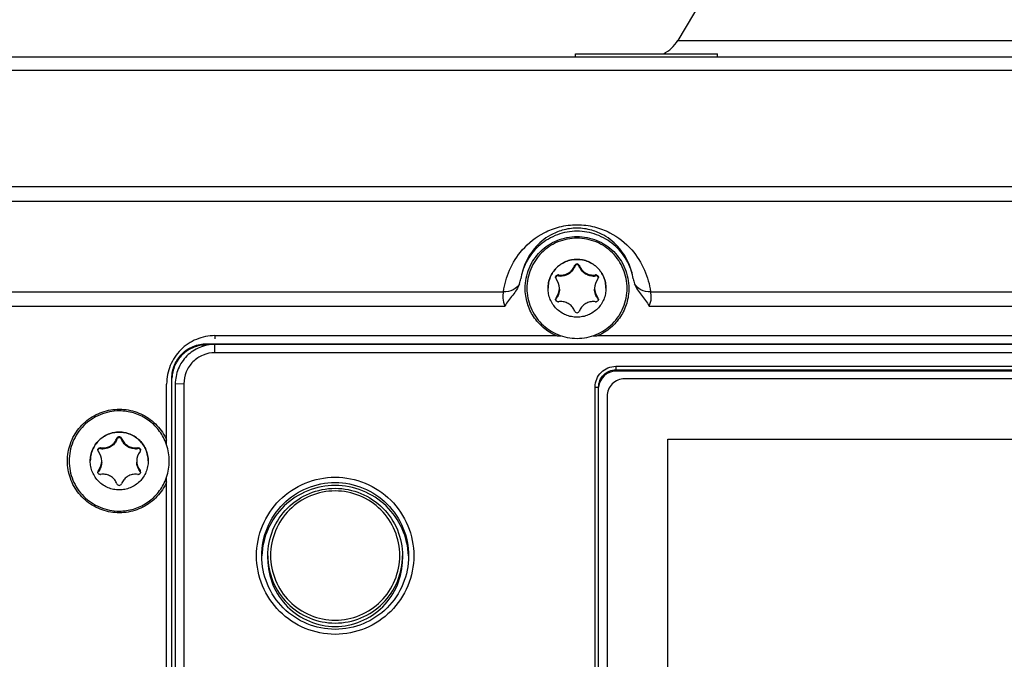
# Model space of a CAD drawing. Header units: millimetres. Extents: x 0 to 420, y 0 to 297.
# Tile 22 of 82: x 105 to 122, y 137 to 148. Entities that reach past the tile are written whole.
import ezdxf

# ---------------------------------------------------------------- set-up
doc = ezdxf.new("R2010")
doc.units = ezdxf.units.MM
doc.header["$LTSCALE"] = 23.1
doc.layers.get('0').update_dxf_attribs({"linetype": 'CONTINUOUS'})
doc.layers.add('06___PRT_ALL_SURFS', color=7, linetype='CONTINUOUS')

msp = doc.modelspace()

# ---------------------------------------------------------------- linework, layer by layer
at = {"color": 7, "linetype": 'Continuous'}
for p, q in [((116.3581, 148.5984), (115.9389, 147.8997)), ((115.9389, 147.8997), (130.4393, 147.8997)), ((148.5444, 147.6084), (97.8338, 147.6084)), ((114.1619, 147.6714), (116.6279, 147.6714)), ((114.1619, 147.6114), (114.1619, 147.6714)), ((116.6279, 147.6114), (114.1619, 147.6114)), ((116.6279, 147.6114), (116.6279, 147.6714)), ((148.5444, 147.3768), (97.8338, 147.3768)), ((97.8338, 145.3645), (148.5444, 145.3645)), ((97.8338, 145.1144), (148.5444, 145.1144)), ((114.1496, 143.9943), (114.1496, 143.9791)), ((114.2286, 143.9943), (114.2286, 143.9791)), ((113.8661, 143.8307), (113.8661, 143.8155)), ((114.5122, 143.8307), (114.5122, 143.8155)), ((102.6819, 143.5402), (112.912, 143.5402)), ((115.4663, 143.5402), (130.912, 143.5402)), ((102.6819, 143.2902), (112.9369, 143.2902)), ((113.8266, 143.4351), (113.8266, 143.4199)), ((114.5517, 143.4351), (114.5517, 143.4199)), ((115.4414, 143.2902), (130.9369, 143.2902)), ((107.9022, 142.7772), (113.825, 142.7772)), ((107.9022, 142.7772), (107.9022, 142.7248)), ((114.5532, 142.7772), (131.825, 142.7772)), ((107.7541, 142.6371), (138.6241, 142.6371)), ((107.7541, 142.6371), (107.7541, 142.6162)), ((107.791, 142.6162), (107.7541, 142.6162)), ((138.4761, 142.6262), (107.9022, 142.6262)), ((107.9022, 142.4816), (107.9022, 142.6262)), ((138.4761, 142.4816), (107.9022, 142.4816)), ((114.8641, 142.2458), (131.5141, 142.2458)), ((114.8641, 142.2458), (114.8641, 142.1617)), ((114.8641, 142.1837), (131.5141, 142.1837)), ((131.5141, 142.1617), (114.8641, 142.1617)), ((107.0622, 140.8823), (107.0622, 141.9378)), ((107.1541, 128.5757), (107.1541, 142.0375)), ((107.3622, 141.9419), (107.2122, 141.9367)), ((107.2122, 141.9367), (107.2122, 128.7707)), ((107.3622, 141.9419), (107.3622, 128.776)), ((131.3641, 142.0278), (115.0141, 142.0278)), ((114.5041, 141.886), (114.5641, 141.8839)), ((114.5041, 128.8319), (114.5041, 141.886)), ((114.5641, 128.8298), (114.5641, 141.8839)), ((114.7141, 141.728), (114.7141, 128.9857)), ((106.1996, 140.9961), (106.1996, 140.9809)), ((106.2786, 140.9961), (106.2786, 140.9809)), ((115.7641, 140.9784), (130.6141, 140.9784)), ((115.7641, 129.7353), (115.7641, 140.9784)), ((105.9161, 140.8325), (105.9161, 140.8173)), ((106.5622, 140.8325), (106.5622, 140.8173)), ((105.8766, 140.4369), (105.8766, 140.4218)), ((106.6017, 140.4369), (106.6017, 140.4218)), ((107.0622, 130.3887), (107.0622, 140.3193)), ((108.8191, 138.8992), (108.8191, 138.9579)), ((111.1591, 138.9579), (111.1591, 138.8992))]:
    msp.add_line(p, q, dxfattribs=at)
for centre, radius, start, end in [((115.4244, 148.2084), 0.6, 296.25441, 329.03624), ((114.1891, 143.9791), 0.0423, 20.97695, 159.02305), ((113.8594, 143.7888), 0.0424, 80.96467, 89.99301), ((113.8587, 143.774), 0.0421, 79.9427, 89.04353), ((113.907, 144.0879), 0.2604, 260.96467, 269.99301), ((113.911, 144.0683), 0.2567, 259.92719, 269.09872), ((114.4713, 144.0879), 0.2604, 270.00699, 279.03533), ((114.4672, 144.0688), 0.2573, 270.9109, 280.0632), ((114.5188, 143.7888), 0.0424, 90.00699, 99.03533), ((114.5195, 143.774), 0.0421, 90.95608, 100.05691), ((112.7542, 143.8393), 0.4648, 339.7954, 350.53228), ((113.8594, 143.7889), 0.0422, 179.98538, 219.07105), ((113.8597, 143.7742), 0.0426, 162.49854, 169.756), ((113.625, 143.5987), 0.2596, 320.93222, 39.06778), ((114.7532, 143.5987), 0.2596, 140.93222, 219.06778), ((114.5189, 143.7889), 0.0422, 320.92895, 0.0146), ((114.5185, 143.7742), 0.0426, 10.28944, 17.82732), ((115.6241, 143.8393), 0.4649, 189.46894, 200.20398), ((113.8594, 143.4085), 0.0422, 140.92895, 180.0146), ((113.8583, 143.3937), 0.0412, 165.44627, 169.94644), ((113.8582, 143.3938), 0.041, 157.17708, 165.44866), ((113.8581, 143.3938), 0.0409, 140.29126, 157.15702), ((113.8594, 143.4086), 0.0424, 270.00699, 279.03533), ((113.907, 143.1095), 0.2604, 90.00699, 99.03533), ((114.4713, 143.1095), 0.2604, 80.96467, 89.99301), ((114.5188, 143.4086), 0.0424, 260.96467, 269.99301), ((114.5189, 143.4085), 0.0422, 359.98538, 39.07105), ((114.5202, 143.3938), 0.0409, 23.04724, 39.70459), ((114.5201, 143.3938), 0.041, 14.8186, 23.02505), ((114.52, 143.3937), 0.0411, 10.06051, 14.82008), ((114.1891, 143.2183), 0.0423, 200.97695, 339.02305), ((114.2386, 172.0171), 29.2429, 269.18969, 269.34972), ((114.1396, 172.018), 29.2437, 270.65028, 270.81031), ((114.864, 141.8618), 0.2999, 89.98422, 175.7823), ((106.2391, 140.981), 0.0423, 20.97695, 159.02305), ((106.2393, 140.6012), 0.8699, 23.48721, 23.81987), ((106.2398, 140.6014), 0.8693, 18.85792, 23.48729), ((105.9094, 140.7908), 0.0422, 179.98538, 219.07105), ((105.9097, 140.776), 0.0426, 162.49854, 169.756), ((105.675, 140.6005), 0.2596, 320.93222, 39.06778), ((105.9094, 140.7906), 0.0424, 80.96467, 89.99301), ((105.9087, 140.7759), 0.0421, 79.9427, 89.04353), ((105.957, 141.0897), 0.2604, 260.96467, 269.99301), ((105.961, 141.0701), 0.2567, 259.92719, 269.09872), ((106.5213, 141.0897), 0.2604, 270.00699, 279.03533), ((106.5172, 141.0707), 0.2573, 270.9109, 280.0632), ((106.8032, 140.6005), 0.2596, 140.93222, 219.06778), ((106.5688, 140.7906), 0.0424, 90.00699, 99.03533), ((106.5695, 140.7759), 0.0421, 90.95608, 100.05691), ((106.5689, 140.7908), 0.0422, 320.92895, 0.0146), ((106.5685, 140.776), 0.0426, 10.28944, 17.82732), ((106.2401, 140.6016), 0.869, 341.14415, 18.85694), ((105.9094, 140.4103), 0.0422, 140.92895, 180.0146), ((105.9083, 140.3955), 0.0412, 165.44627, 169.94644), ((105.9082, 140.3956), 0.041, 157.17708, 165.44866), ((105.9081, 140.3956), 0.0409, 140.29126, 157.15702), ((106.5689, 140.4103), 0.0422, 359.98538, 39.07105), ((106.5702, 140.3956), 0.0409, 23.04724, 39.70459), ((106.5701, 140.3956), 0.041, 14.8186, 23.02505), ((106.57, 140.3956), 0.0411, 10.06051, 14.82008), ((105.9094, 140.4104), 0.0424, 270.00699, 279.03533), ((105.957, 140.1114), 0.2604, 90.00699, 99.03533), ((106.5213, 140.1114), 0.2604, 80.96467, 89.99301), ((106.5688, 140.4104), 0.0424, 260.96467, 269.99301), ((106.2393, 140.6019), 0.8699, 336.18085, 336.49376), ((106.2398, 140.6017), 0.8693, 336.49369, 341.14317), ((106.2391, 140.2201), 0.0423, 200.97695, 339.02305)]:
    msp.add_arc(centre, radius, start, end, dxfattribs=at)
for points, knots in [([(112.912, 143.5402), (112.9293, 143.6679), (113.0022, 143.9299), (113.2339, 144.2984), (113.5514, 144.5494), (113.8886, 144.678), (114.1891, 144.7161), (114.4897, 144.678), (114.8268, 144.5494), (115.1444, 144.2984), (115.3761, 143.9299), (115.4489, 143.6679), (115.4663, 143.5402)], [0, 0, 0, 0, 0.1029322, 0.2140055, 0.3426282, 0.4179887, 0.4999991, 0.5820094, 0.6573698, 0.7859936, 0.8970673, 1, 1, 1, 1]), ([(115.1656, 143.7628), (115.1512, 143.8547), (115.0967, 144.0437), (114.9307, 144.3153), (114.6987, 144.5105), (114.4373, 144.62), (114.1891, 144.6551), (113.941, 144.62), (113.6796, 144.5105), (113.4476, 144.3153), (113.2816, 144.0437), (113.2271, 143.8547), (113.2127, 143.7628)], [0, 0, 0, 0, 0.0978417, 0.2042894, 0.330735, 0.4091392, 0.5000015, 0.5908637, 0.6692676, 0.7957114, 0.9021587, 1, 1, 1, 1]), ([(115.1656, 143.7628), (115.1466, 143.8765), (115.0676, 144.0991), (114.8421, 144.3705), (114.5369, 144.548), (114.1891, 144.6097), (113.8414, 144.548), (113.5361, 144.3705), (113.3106, 144.0991), (113.2317, 143.8765), (113.2127, 143.7628)], [0, 0, 0, 0, 0.1249655, 0.2499544, 0.3749687, 0.5, 0.6250312, 0.7500456, 0.8750344, 1, 1, 1, 1]), ([(113.2891, 143.5997), (113.2891, 143.7167), (113.336, 143.9533), (113.5362, 144.2522), (113.8358, 144.4524), (114.1891, 144.5226), (114.5425, 144.4524), (114.8421, 144.2522), (115.0423, 143.9533), (115.0891, 143.7167), (115.0891, 143.5997)], [0, 0, 0, 0, 0.1249644, 0.2499503, 0.3749649, 0.5, 0.6250351, 0.7500497, 0.8750357, 1, 1, 1, 1]), ([(114.1891, 144.4692), (114.1323, 144.4692), (114.0183, 144.458), (113.8541, 144.4082), (113.7027, 144.3273), (113.57, 144.2185), (113.4611, 144.0859), (113.3802, 143.9346), (113.3303, 143.7705), (113.3191, 143.6566), (113.3191, 143.5997)], [0, 0, 0, 0, 0.1250404, 0.2500692, 0.37509, 0.5000976, 0.6250901, 0.7500687, 0.8750372, 1, 1, 1, 1]), ([(115.0591, 143.5997), (115.0591, 143.6566), (115.0479, 143.7705), (114.9981, 143.9346), (114.9172, 144.0859), (114.8083, 144.2185), (114.6756, 144.3273), (114.5242, 144.4082), (114.36, 144.458), (114.246, 144.4692), (114.1891, 144.4692)], [0, 0, 0, 0, 0.1249627, 0.2499309, 0.3749093, 0.4999015, 0.6249089, 0.74993, 0.8749591, 1, 1, 1, 1]), ([(113.6866, 143.5997), (113.6866, 143.6326), (113.6931, 143.6984), (113.7219, 143.7932), (113.7686, 143.8806), (113.8315, 143.9571), (113.9082, 144.02), (113.9956, 144.0667), (114.0904, 144.0955), (114.1563, 144.1019), (114.1891, 144.1019)], [0, 0, 0, 0, 0.1249624, 0.2499303, 0.3749088, 0.4999015, 0.6249087, 0.7499298, 0.8749571, 1, 1, 1, 1]), ([(114.1891, 144.1009), (114.1563, 144.1009), (114.0906, 144.0944), (113.9958, 144.0657), (113.9085, 144.0192), (113.8319, 143.9565), (113.769, 143.88), (113.7222, 143.7928), (113.6933, 143.6982), (113.6867, 143.6325), (113.6866, 143.5997)], [0, 0, 0, 0, 0.1250406, 0.2500669, 0.375088, 0.500096, 0.6250899, 0.7500695, 0.8750379, 1, 1, 1, 1]), ([(113.9069, 143.8275), (113.9329, 143.8275), (113.9853, 143.8354), (114.0565, 143.8699), (114.1142, 143.924), (114.1403, 143.97), (114.1496, 143.9943)], [0, 0, 0, 0, 0.2500564, 0.500077, 0.7500554, 1, 1, 1, 1]), ([(114.1496, 143.9791), (114.1408, 143.9556), (114.1156, 143.9095), (114.0582, 143.8537), (113.9857, 143.8184), (113.9326, 143.8112), (113.9069, 143.8116)], [0, 0, 0, 0, 0.241001, 0.4955231, 0.7544165, 1, 1, 1, 1]), ([(114.1891, 144.0068), (114.1805, 144.0068), (114.1632, 144.0012), (114.1525, 143.9868), (114.1496, 143.9791)], [0, 0, 0, 0, 0.5139412, 1, 1, 1, 1]), ([(114.1891, 144.1019), (114.222, 144.1019), (114.2878, 144.0955), (114.3826, 144.0667), (114.4701, 144.02), (114.5467, 143.9571), (114.6096, 143.8806), (114.6564, 143.7932), (114.6851, 143.6984), (114.6916, 143.6326), (114.6916, 143.5998)], [0, 0, 0, 0, 0.1250407, 0.250067, 0.375088, 0.5000961, 0.62509, 0.7500695, 0.8750379, 1, 1, 1, 1]), ([(114.6916, 143.5997), (114.6916, 143.6325), (114.685, 143.6982), (114.6561, 143.7928), (114.6093, 143.8801), (114.5464, 143.9565), (114.4698, 144.0192), (114.3824, 144.0657), (114.2877, 144.0944), (114.2219, 144.1009), (114.1891, 144.1009)], [0, 0, 0, 0, 0.1249624, 0.2499303, 0.3749088, 0.4999016, 0.6249088, 0.7499299, 0.8749571, 1, 1, 1, 1]), ([(114.2286, 143.9791), (114.2257, 143.9868), (114.2151, 144.0012), (114.1978, 144.0068), (114.1891, 144.0068)], [0, 0, 0, 0, 0.4860732, 1, 1, 1, 1]), ([(114.2286, 143.9943), (114.2379, 143.97), (114.264, 143.924), (114.3218, 143.8699), (114.393, 143.8354), (114.4453, 143.8275), (114.4713, 143.8275)], [0, 0, 0, 0, 0.2499446, 0.499923, 0.7499436, 1, 1, 1, 1]), ([(114.4713, 143.8116), (114.4457, 143.8112), (114.3925, 143.8184), (114.32, 143.8537), (114.2627, 143.9095), (114.2375, 143.9556), (114.2286, 143.9791)], [0, 0, 0, 0, 0.2455863, 0.5044767, 0.7589982, 1, 1, 1, 1]), ([(113.8171, 143.7889), (113.8171, 143.7944), (113.8193, 143.8056), (113.8287, 143.8196), (113.8428, 143.829), (113.8539, 143.8312), (113.8594, 143.8312)], [0, 0, 0, 0, 0.2499307, 0.4998964, 0.749899, 1, 1, 1, 1]), ([(113.8594, 143.8162), (113.8509, 143.8163), (113.8329, 143.811), (113.8218, 143.7956), (113.8191, 143.787)], [0, 0, 0, 0, 0.4861196, 1, 1, 1, 1]), ([(114.5188, 143.8312), (114.5243, 143.8312), (114.5354, 143.829), (114.5495, 143.8196), (114.5589, 143.8056), (114.5611, 143.7944), (114.5611, 143.7889)], [0, 0, 0, 0, 0.250101, 0.5001037, 0.7500693, 1, 1, 1, 1]), ([(114.5591, 143.7872), (114.5563, 143.7958), (114.5452, 143.811), (114.5273, 143.8163), (114.5188, 143.8162)], [0, 0, 0, 0, 0.5139195, 1, 1, 1, 1]), ([(113.1904, 143.6788), (113.1677, 143.6334), (113.0805, 143.5559), (112.9692, 143.5374), (112.912, 143.5402)], [0, 0, 0, 0, 0.4695658, 1, 1, 1, 1]), ([(113.1904, 143.6788), (113.1636, 143.6062), (113.0968, 143.5083), (112.9995, 143.3885), (112.956, 143.3239), (112.9369, 143.2902)], [0, 0, 0, 0, 0.4992076, 0.7496056, 1, 1, 1, 1]), ([(115.1879, 143.6788), (115.2146, 143.6062), (115.2814, 143.5083), (115.3787, 143.3885), (115.4223, 143.3239), (115.4414, 143.2902)], [0, 0, 0, 0, 0.4992026, 0.7496028, 1, 1, 1, 1]), ([(115.4663, 143.5402), (115.4091, 143.5374), (115.2977, 143.5559), (115.2106, 143.6334), (115.1879, 143.6788)], [0, 0, 0, 0, 0.5304342, 1, 1, 1, 1]), ([(112.912, 143.5402), (112.9021, 143.5037), (112.8917, 143.4175), (112.9159, 143.3327), (112.9369, 143.2902)], [0, 0, 0, 0, 0.4435066, 1, 1, 1, 1]), ([(113.825, 142.7772), (113.7461, 142.8121), (113.5976, 142.9052), (113.4244, 143.1021), (113.3143, 143.34), (113.2891, 143.5135), (113.2891, 143.5997)], [0, 0, 0, 0, 0.2500616, 0.5000731, 0.7500452, 1, 1, 1, 1]), ([(113.3191, 143.5997), (113.3191, 143.5429), (113.3303, 143.429), (113.3802, 143.2649), (113.4611, 143.1136), (113.57, 142.981), (113.7027, 142.8721), (113.8541, 142.7913), (114.0183, 142.7415), (114.1323, 142.7303), (114.1891, 142.7303)], [0, 0, 0, 0, 0.1249627, 0.2499309, 0.3749093, 0.4999015, 0.6249089, 0.74993, 0.8749591, 1, 1, 1, 1]), ([(114.1891, 143.0976), (114.1563, 143.0976), (114.0904, 143.104), (113.9956, 143.1328), (113.9082, 143.1795), (113.8315, 143.2423), (113.7686, 143.3189), (113.7219, 143.4063), (113.6931, 143.5011), (113.6866, 143.5669), (113.6866, 143.5997)], [0, 0, 0, 0, 0.1250407, 0.250067, 0.375088, 0.5000961, 0.62509, 0.7500695, 0.8750379, 1, 1, 1, 1]), ([(113.8846, 143.5817), (113.8846, 143.5515), (113.8743, 143.4928), (113.8445, 143.4414), (113.8266, 143.4199)], [0, 0, 0, 0, 0.5188898, 1, 1, 1, 1]), ([(114.6916, 143.5998), (114.6916, 143.5669), (114.6851, 143.5011), (114.6564, 143.4063), (114.6096, 143.3189), (114.5467, 143.2424), (114.4701, 143.1795), (114.3827, 143.1328), (114.2878, 143.104), (114.222, 143.0976), (114.1891, 143.0976)], [0, 0, 0, 0, 0.1249624, 0.2499303, 0.3749088, 0.4999015, 0.6249087, 0.7499298, 0.8749571, 1, 1, 1, 1]), ([(114.1891, 142.7303), (114.246, 142.7303), (114.36, 142.7415), (114.5242, 142.7913), (114.6756, 142.8721), (114.8083, 142.981), (114.9172, 143.1136), (114.9981, 143.2649), (115.0479, 143.429), (115.0591, 143.5429), (115.0591, 143.5997)], [0, 0, 0, 0, 0.1250404, 0.2500692, 0.37509, 0.5000976, 0.6250901, 0.7500687, 0.8750372, 1, 1, 1, 1]), ([(114.5517, 143.4199), (114.5338, 143.4414), (114.504, 143.4928), (114.4936, 143.5515), (114.4936, 143.5817)], [0, 0, 0, 0, 0.4811094, 1, 1, 1, 1]), ([(115.0891, 143.5997), (115.0892, 143.5135), (115.064, 143.34), (114.9538, 143.1021), (114.7807, 142.9052), (114.6321, 142.8121), (114.5532, 142.7772)], [0, 0, 0, 0, 0.2499557, 0.4999272, 0.7499386, 1, 1, 1, 1]), ([(115.4414, 143.2902), (115.4624, 143.3327), (115.4866, 143.4175), (115.4762, 143.5037), (115.4663, 143.5402)], [0, 0, 0, 0, 0.5564934, 1, 1, 1, 1]), ([(113.8594, 143.3662), (113.8539, 143.3662), (113.8428, 143.3684), (113.8287, 143.3778), (113.8193, 143.3918), (113.8171, 143.403), (113.8171, 143.4085)], [0, 0, 0, 0, 0.250101, 0.5001037, 0.7500693, 1, 1, 1, 1]), ([(114.1496, 143.2031), (114.1403, 143.2274), (114.1142, 143.2734), (114.0565, 143.3275), (113.9853, 143.362), (113.9329, 143.3699), (113.9069, 143.3699)], [0, 0, 0, 0, 0.2499446, 0.499923, 0.7499436, 1, 1, 1, 1]), ([(114.4713, 143.3699), (114.4453, 143.3699), (114.393, 143.362), (114.3218, 143.3275), (114.264, 143.2734), (114.2379, 143.2274), (114.2286, 143.2031)], [0, 0, 0, 0, 0.2500564, 0.500077, 0.7500554, 1, 1, 1, 1]), ([(114.5611, 143.4085), (114.5611, 143.403), (114.5589, 143.3918), (114.5495, 143.3778), (114.5354, 143.3684), (114.5243, 143.3662), (114.5188, 143.3662)], [0, 0, 0, 0, 0.2499307, 0.4998964, 0.749899, 1, 1, 1, 1]), ([(107.9022, 142.7772), (107.7929, 142.7772), (107.572, 142.7335), (107.2928, 142.5467), (107.1059, 142.2677), (107.0622, 142.0469), (107.0622, 141.9378)], [0, 0, 0, 0, 0.2501351, 0.500141, 0.7500643, 1, 1, 1, 1]), ([(107.1541, 142.0375), (107.1541, 142.1155), (107.1854, 142.2732), (107.3189, 142.4725), (107.5183, 142.6059), (107.6761, 142.6371), (107.7541, 142.6371)], [0, 0, 0, 0, 0.249948, 0.4999005, 0.7499112, 1, 1, 1, 1]), ([(107.7541, 142.6162), (107.6778, 142.6162), (107.5236, 142.5864), (107.327, 142.4586), (107.1923, 142.2668), (107.1572, 142.1137), (107.1545, 142.0375)], [0, 0, 0, 0, 0.250076, 0.5000728, 0.7500169, 1, 1, 1, 1]), ([(107.9022, 142.6262), (107.8124, 142.6262), (107.631, 142.5903), (107.4016, 142.4369), (107.2482, 142.2077), (107.2122, 142.0264), (107.2122, 141.9367)], [0, 0, 0, 0, 0.2500653, 0.5001489, 0.7501351, 1, 1, 1, 1]), ([(107.9022, 142.4816), (107.8317, 142.4816), (107.6895, 142.4534), (107.5102, 142.333), (107.3902, 142.1538), (107.3622, 142.0121), (107.3622, 141.9419)], [0, 0, 0, 0, 0.2508269, 0.5008458, 0.7502211, 1, 1, 1, 1]), ([(114.5041, 141.886), (114.5041, 141.9328), (114.5229, 142.0274), (114.603, 142.147), (114.7226, 142.2271), (114.8173, 142.2458), (114.8641, 142.2458)], [0, 0, 0, 0, 0.2499602, 0.4999004, 0.7498989, 1, 1, 1, 1]), ([(114.5641, 141.8839), (114.5641, 141.9229), (114.5797, 142.0017), (114.6465, 142.1014), (114.7462, 142.1681), (114.8251, 142.1837), (114.8641, 142.1837)], [0, 0, 0, 0, 0.2499602, 0.4999004, 0.7498989, 1, 1, 1, 1]), ([(115.0141, 142.0278), (114.9751, 142.0278), (114.8962, 142.0122), (114.7965, 141.9455), (114.7297, 141.8458), (114.7141, 141.767), (114.7141, 141.728)], [0, 0, 0, 0, 0.2500704, 0.5000995, 0.7500704, 1, 1, 1, 1]), ([(105.3391, 140.6016), (105.3391, 140.7032), (105.3743, 140.9082), (105.5264, 141.1791), (105.7604, 141.3839), (106.0494, 141.4988), (106.3602, 141.5106), (106.6572, 141.4178), (106.9059, 141.2316), (107.021, 141.0584), (107.0622, 140.9654)], [0, 0, 0, 0, 0.1249589, 0.2499337, 0.3749335, 0.4999559, 0.6249885, 0.7500146, 0.87502, 1, 1, 1, 1]), ([(106.2391, 141.471), (106.1823, 141.471), (106.0683, 141.4598), (105.9041, 141.41), (105.7527, 141.3292), (105.62, 141.2204), (105.5111, 141.0878), (105.4302, 140.9364), (105.3803, 140.7723), (105.3691, 140.6584), (105.3691, 140.6016)], [0, 0, 0, 0, 0.1250404, 0.2500692, 0.37509, 0.5000976, 0.6250901, 0.7500687, 0.8750372, 1, 1, 1, 1]), ([(107.0351, 140.9525), (107.0014, 141.0289), (106.9113, 141.1726), (106.7208, 141.3402), (106.4905, 141.4467), (106.3226, 141.471), (106.2391, 141.471)], [0, 0, 0, 0, 0.2499412, 0.4999259, 0.7499511, 1, 1, 1, 1]), ([(105.7366, 140.6016), (105.7366, 140.6344), (105.7431, 140.7002), (105.7719, 140.795), (105.8186, 140.8824), (105.8815, 140.959), (105.9582, 141.0218), (106.0456, 141.0685), (106.1404, 141.0973), (106.2063, 141.1038), (106.2391, 141.1038)], [0, 0, 0, 0, 0.1249624, 0.2499303, 0.3749088, 0.4999015, 0.6249087, 0.7499298, 0.8749571, 1, 1, 1, 1]), ([(106.2391, 141.1027), (106.2063, 141.1027), (106.1406, 141.0963), (106.0458, 141.0676), (105.9585, 141.021), (105.8819, 140.9583), (105.819, 140.8819), (105.7722, 140.7947), (105.7433, 140.7001), (105.7367, 140.6343), (105.7366, 140.6016)], [0, 0, 0, 0, 0.1250406, 0.2500669, 0.375088, 0.500096, 0.6250899, 0.7500695, 0.8750379, 1, 1, 1, 1]), ([(106.2391, 141.1038), (106.272, 141.1038), (106.3378, 141.0973), (106.4326, 141.0685), (106.5201, 141.0218), (106.5967, 140.959), (106.6596, 140.8824), (106.7064, 140.795), (106.7351, 140.7002), (106.7416, 140.6344), (106.7416, 140.6016)], [0, 0, 0, 0, 0.1250407, 0.250067, 0.375088, 0.5000961, 0.62509, 0.7500695, 0.8750379, 1, 1, 1, 1]), ([(106.7416, 140.6016), (106.7416, 140.6343), (106.735, 140.7001), (106.7061, 140.7947), (106.6593, 140.8819), (106.5964, 140.9583), (106.5198, 141.021), (106.4324, 141.0676), (106.3377, 141.0963), (106.2719, 141.1027), (106.2391, 141.1027)], [0, 0, 0, 0, 0.1249624, 0.2499303, 0.3749088, 0.4999016, 0.6249088, 0.7499299, 0.8749571, 1, 1, 1, 1]), ([(105.9569, 140.8293), (105.9829, 140.8293), (106.0353, 140.8372), (106.1065, 140.8718), (106.1642, 140.9258), (106.1903, 140.9718), (106.1996, 140.9961)], [0, 0, 0, 0, 0.2500564, 0.500077, 0.7500554, 1, 1, 1, 1]), ([(106.1996, 140.9809), (106.1908, 140.9574), (106.1656, 140.9113), (106.1082, 140.8555), (106.0357, 140.8202), (105.9826, 140.813), (105.9569, 140.8134)], [0, 0, 0, 0, 0.241001, 0.4955231, 0.7544165, 1, 1, 1, 1]), ([(106.2391, 141.0086), (106.2305, 141.0086), (106.2132, 141.003), (106.2025, 140.9886), (106.1996, 140.9809)], [0, 0, 0, 0, 0.5139412, 1, 1, 1, 1]), ([(106.2786, 140.9809), (106.2757, 140.9886), (106.2651, 141.003), (106.2478, 141.0086), (106.2391, 141.0086)], [0, 0, 0, 0, 0.4860732, 1, 1, 1, 1]), ([(106.2786, 140.9961), (106.2879, 140.9718), (106.314, 140.9258), (106.3718, 140.8718), (106.443, 140.8372), (106.4953, 140.8293), (106.5213, 140.8293)], [0, 0, 0, 0, 0.2499446, 0.499923, 0.7499436, 1, 1, 1, 1]), ([(106.5213, 140.8134), (106.4957, 140.813), (106.4425, 140.8202), (106.37, 140.8555), (106.3127, 140.9113), (106.2875, 140.9574), (106.2786, 140.9809)], [0, 0, 0, 0, 0.2455863, 0.5044767, 0.7589982, 1, 1, 1, 1]), ([(105.8671, 140.7908), (105.8671, 140.7963), (105.8693, 140.8074), (105.8787, 140.8214), (105.8928, 140.8308), (105.9039, 140.833), (105.9094, 140.833)], [0, 0, 0, 0, 0.2499307, 0.4998964, 0.749899, 1, 1, 1, 1]), ([(105.9094, 140.818), (105.9009, 140.8181), (105.8829, 140.8128), (105.8718, 140.7974), (105.8691, 140.7888)], [0, 0, 0, 0, 0.4861196, 1, 1, 1, 1]), ([(106.5688, 140.833), (106.5743, 140.833), (106.5854, 140.8308), (106.5995, 140.8214), (106.6089, 140.8074), (106.6111, 140.7963), (106.6111, 140.7908)], [0, 0, 0, 0, 0.250101, 0.5001037, 0.7500693, 1, 1, 1, 1]), ([(106.6091, 140.7891), (106.6063, 140.7976), (106.5952, 140.8129), (106.5773, 140.8181), (106.5688, 140.818)], [0, 0, 0, 0, 0.5139195, 1, 1, 1, 1]), ([(107.0622, 140.2377), (107.021, 140.1448), (106.9059, 139.9715), (106.6572, 139.7853), (106.3602, 139.6926), (106.0494, 139.7044), (105.7604, 139.8192), (105.5264, 140.0241), (105.3743, 140.295), (105.3391, 140.4999), (105.3391, 140.6016)], [0, 0, 0, 0, 0.1249812, 0.249986, 0.3750119, 0.5000444, 0.6250666, 0.7500662, 0.8750404, 1, 1, 1, 1]), ([(105.3691, 140.6016), (105.3691, 140.5448), (105.3803, 140.4308), (105.4302, 140.2667), (105.5111, 140.1154), (105.62, 139.9828), (105.7527, 139.874), (105.9041, 139.7931), (106.0683, 139.7433), (106.1823, 139.7321), (106.2391, 139.7321)], [0, 0, 0, 0, 0.1249627, 0.2499309, 0.3749093, 0.4999015, 0.6249089, 0.74993, 0.8749591, 1, 1, 1, 1]), ([(106.2391, 140.0994), (106.2063, 140.0994), (106.1404, 140.1059), (106.0456, 140.1346), (105.9582, 140.1813), (105.8815, 140.2442), (105.8186, 140.3208), (105.7719, 140.4082), (105.7431, 140.5029), (105.7366, 140.5688), (105.7366, 140.6016)], [0, 0, 0, 0, 0.1250407, 0.250067, 0.375088, 0.5000961, 0.62509, 0.7500695, 0.8750379, 1, 1, 1, 1]), ([(105.9346, 140.5835), (105.9346, 140.5533), (105.9243, 140.4946), (105.8945, 140.4433), (105.8766, 140.4218)], [0, 0, 0, 0, 0.5188898, 1, 1, 1, 1]), ([(106.7416, 140.6016), (106.7416, 140.5688), (106.7351, 140.5029), (106.7064, 140.4082), (106.6596, 140.3208), (106.5967, 140.2442), (106.5201, 140.1813), (106.4327, 140.1346), (106.3378, 140.1059), (106.272, 140.0994), (106.2391, 140.0994)], [0, 0, 0, 0, 0.1249624, 0.2499303, 0.3749088, 0.4999015, 0.6249087, 0.7499298, 0.8749571, 1, 1, 1, 1]), ([(106.6017, 140.4218), (106.5838, 140.4433), (106.554, 140.4946), (106.5436, 140.5533), (106.5436, 140.5835)], [0, 0, 0, 0, 0.4811094, 1, 1, 1, 1]), ([(105.9094, 140.368), (105.9039, 140.368), (105.8928, 140.3702), (105.8787, 140.3796), (105.8693, 140.3937), (105.8671, 140.4048), (105.8671, 140.4103)], [0, 0, 0, 0, 0.250101, 0.5001037, 0.7500693, 1, 1, 1, 1]), ([(106.6111, 140.4103), (106.6111, 140.4048), (106.6089, 140.3937), (106.5995, 140.3796), (106.5854, 140.3702), (106.5743, 140.368), (106.5688, 140.368)], [0, 0, 0, 0, 0.2499307, 0.4998964, 0.749899, 1, 1, 1, 1]), ([(106.1996, 140.2049), (106.1903, 140.2292), (106.1642, 140.2752), (106.1065, 140.3293), (106.0353, 140.3639), (105.9829, 140.3718), (105.9569, 140.3718)], [0, 0, 0, 0, 0.2499446, 0.499923, 0.7499436, 1, 1, 1, 1]), ([(106.2391, 139.7321), (106.3226, 139.7321), (106.4905, 139.7564), (106.7208, 139.863), (106.9113, 140.0306), (107.0014, 140.1743), (107.0351, 140.2506)], [0, 0, 0, 0, 0.2500481, 0.500073, 0.7500582, 1, 1, 1, 1]), ([(106.5213, 140.3718), (106.4953, 140.3718), (106.443, 140.3639), (106.3718, 140.3293), (106.314, 140.2752), (106.2879, 140.2292), (106.2786, 140.2049)], [0, 0, 0, 0, 0.2500564, 0.500077, 0.7500554, 1, 1, 1, 1]), ([(108.6241, 138.9568), (108.6241, 139.1342), (108.6952, 139.493), (108.9989, 139.9464), (109.4532, 140.25), (109.9891, 140.3564), (110.525, 140.25), (110.9794, 139.9464), (111.283, 139.493), (111.3541, 139.1342), (111.3541, 138.9568)], [0, 0, 0, 0, 0.1249683, 0.2499508, 0.3749646, 0.5, 0.6250354, 0.7500492, 0.8750317, 1, 1, 1, 1]), ([(108.7141, 138.9536), (108.7141, 139.1194), (108.7805, 139.4545), (109.0641, 139.878), (109.4885, 140.1616), (109.9891, 140.261), (110.4897, 140.1616), (110.9141, 139.878), (111.1977, 139.4545), (111.2641, 139.1194), (111.2641, 138.9536)], [0, 0, 0, 0, 0.1249709, 0.2499507, 0.3749653, 0.5, 0.6250347, 0.7500493, 0.8750291, 1, 1, 1, 1]), ([(111.2631, 138.9535), (111.2566, 139.115), (111.1805, 139.4387), (110.8941, 139.8439), (110.4769, 140.1137), (109.9891, 140.208), (109.5014, 140.1137), (109.0841, 139.8439), (108.7977, 139.4387), (108.7217, 139.115), (108.7152, 138.9535)], [0, 0, 0, 0, 0.1249863, 0.249963, 0.3749717, 0.5, 0.6250283, 0.750037, 0.8750137, 1, 1, 1, 1]), ([(108.8191, 138.9579), (108.8191, 139.11), (108.8801, 139.4175), (109.1403, 139.8062), (109.5298, 140.0664), (109.9891, 140.1576), (110.4485, 140.0664), (110.8379, 139.8062), (111.0982, 139.4175), (111.1591, 139.11), (111.1591, 138.9579)], [0, 0, 0, 0, 0.1249695, 0.2499576, 0.37497, 0.5, 0.62503, 0.7500424, 0.8750305, 1, 1, 1, 1]), ([(111.1112, 138.9607), (111.1112, 139.1065), (111.0528, 139.4014), (110.8032, 139.7742), (110.4297, 140.0237), (109.9891, 140.1112), (109.5486, 140.0237), (109.1751, 139.7742), (108.9255, 139.4014), (108.867, 139.1065), (108.867, 138.9607)], [0, 0, 0, 0, 0.1249644, 0.2499503, 0.3749649, 0.5, 0.6250351, 0.7500497, 0.8750356, 1, 1, 1, 1]), ([(111.3541, 138.9568), (111.3541, 138.7793), (111.283, 138.4206), (110.9794, 137.9671), (110.525, 137.6636), (109.9891, 137.5571), (109.4532, 137.6636), (108.9989, 137.9671), (108.6952, 138.4206), (108.6241, 138.7793), (108.6241, 138.9568)], [0, 0, 0, 0, 0.1249683, 0.2499508, 0.3749646, 0.5, 0.6250354, 0.7500492, 0.8750317, 1, 1, 1, 1]), ([(111.2641, 138.9536), (111.2641, 138.7879), (111.1977, 138.4528), (110.9141, 138.0292), (110.4897, 137.7457), (109.9891, 137.6463), (109.4885, 137.7457), (109.0641, 138.0292), (108.7805, 138.4528), (108.7141, 138.7879), (108.7141, 138.9536)], [0, 0, 0, 0, 0.1249709, 0.2499507, 0.3749653, 0.5, 0.6250347, 0.7500493, 0.8750291, 1, 1, 1, 1]), ([(108.8191, 138.9579), (108.8191, 138.8058), (108.8801, 138.4983), (109.1403, 138.1096), (109.5298, 137.8494), (109.9891, 137.7582), (110.4485, 137.8494), (110.8379, 138.1096), (111.0982, 138.4983), (111.1591, 138.8058), (111.1591, 138.9579)], [0, 0, 0, 0, 0.1249644, 0.2499503, 0.3749649, 0.5, 0.6250351, 0.7500497, 0.8750356, 1, 1, 1, 1]), ([(108.867, 138.9607), (108.867, 138.8148), (108.9255, 138.5199), (109.1751, 138.1471), (109.5486, 137.8976), (109.9891, 137.8101), (110.4297, 137.8976), (110.8032, 138.1471), (111.0528, 138.5199), (111.1112, 138.8148), (111.1112, 138.9607)], [0, 0, 0, 0, 0.1249644, 0.2499503, 0.3749649, 0.5, 0.6250351, 0.7500497, 0.8750356, 1, 1, 1, 1])]:
    msp.add_open_spline(points, degree=3, knots=knots, dxfattribs=at)
at = {"layer": '06___PRT_ALL_SURFS', "color": 7, "linetype": 'Continuous'}
msp.add_open_spline([(108.8191, 138.8992), (108.8191, 138.7471), (108.8801, 138.4396), (109.1403, 138.0509), (109.5298, 137.7907), (109.9891, 137.6995), (110.4485, 137.7907), (110.8379, 138.0509), (111.0982, 138.4396), (111.1591, 138.7471), (111.1591, 138.8992)], degree=3, knots=[0, 0, 0, 0, 0.1249648, 0.2499503, 0.3749649, 0.5, 0.6250351, 0.7500497, 0.8750352, 1, 1, 1, 1], dxfattribs=at)

doc.saveas('drawing.dxf')
